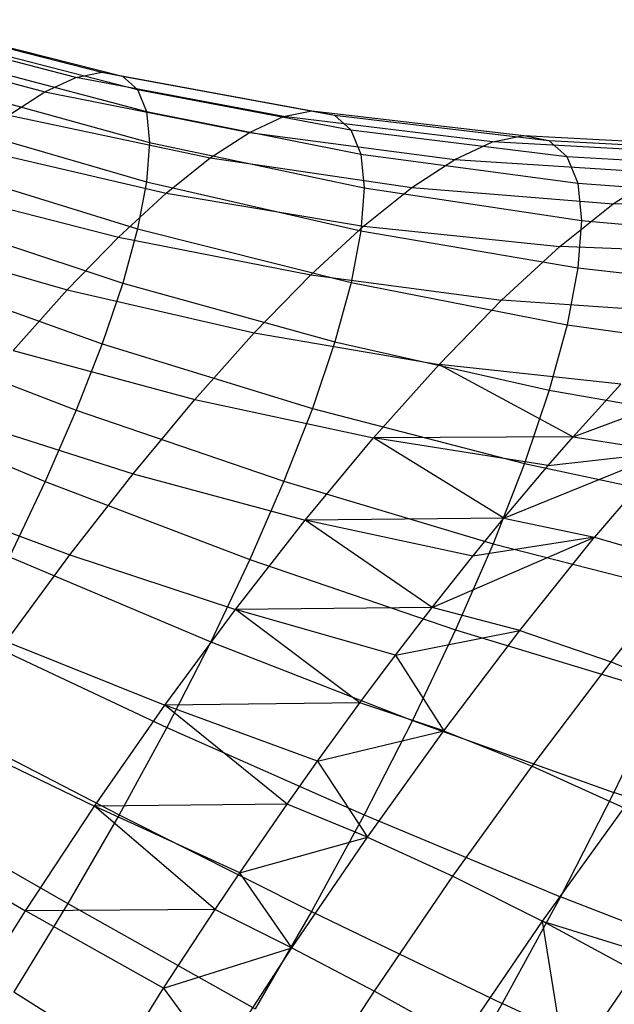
# Model space of a CAD drawing. Extents: x -11.4 to 11.4, y 1.8 to 24.6.
# Tile 33 of 199: x -1.6 to -1.2, y 6.8 to 7.5. Entities that reach past the tile are written whole.
import ezdxf

# ---------------------------------------------------------------- set-up
doc = ezdxf.new("R2010")
doc.units = 0
doc.header["$MEASUREMENT"] = 0
doc.layers.get('0').update_dxf_attribs({"color": 13, "linetype": 'CONTINUOUS'})

# ---------------------------------------------------------------- blocks, each defined once
blk = doc.blocks.new('GRUPUJ_4')
at = {"color": 0}
for p, q in [((9.71283, 5.64515, 4.38579), (9.85646, 5.6088, 4.34942)), ((9.71283, 5.64515, 4.38579), (9.85646, 5.6088, 4.34942)), ((9.72599, 5.64259, 4.44463), (9.87075, 5.60602, 4.41336)), ((9.72599, 5.64259, 4.44463), (9.87075, 5.60602, 4.41336)), ((9.83841, 5.60518, 4.28648), (9.69623, 5.64181, 4.32787)), ((9.83841, 5.60518, 4.28648), (9.69623, 5.64181, 4.32787)), ((9.67638, 5.63263, 4.27162), (9.81685, 5.5952, 4.22536)), ((9.67638, 5.63263, 4.27162), (9.81685, 5.5952, 4.22536)), ((9.73551, 5.63417, 4.50362), (9.8811, 5.59688, 4.47747)), ((9.73551, 5.63417, 4.50362), (9.8811, 5.59688, 4.47747)), ((9.74129, 5.62001, 4.562), (9.88738, 5.58149, 4.5409)), ((9.74129, 5.62001, 4.562), (9.88738, 5.58149, 4.5409)), ((9.83841, 5.60518, 4.28648), (9.85646, 5.6088, 4.34942)), ((9.83841, 5.60518, 4.28648), (9.85646, 5.6088, 4.34942)), ((9.85646, 5.6088, 4.34942), (10.00202, 5.58198, 4.3125)), ((9.85646, 5.6088, 4.34942), (9.87075, 5.60602, 4.41336)), ((9.85646, 5.6088, 4.34942), (10.00202, 5.58198, 4.3125)), ((9.85646, 5.6088, 4.34942), (9.87075, 5.60602, 4.41336)), ((9.81685, 5.5952, 4.22536), (9.83841, 5.60518, 4.28648)), ((9.81685, 5.5952, 4.22536), (9.83841, 5.60518, 4.28648)), ((9.98225, 5.57801, 4.24354), (9.83841, 5.60518, 4.28648)), ((9.98225, 5.57801, 4.24354), (9.83841, 5.60518, 4.28648)), ((9.87075, 5.60602, 4.41336), (10.01768, 5.57893, 4.38256)), ((9.87075, 5.60602, 4.41336), (10.01768, 5.57893, 4.38256)), ((9.87075, 5.60602, 4.41336), (9.8811, 5.59688, 4.47747)), ((9.87075, 5.60602, 4.41336), (9.8811, 5.59688, 4.47747)), ((9.74324, 5.60029, 4.619), (9.8895, 5.56005, 4.60284)), ((9.74324, 5.60029, 4.619), (9.8895, 5.56005, 4.60284)), ((9.79204, 5.579, 4.16686), (9.81685, 5.5952, 4.22536)), ((9.79204, 5.579, 4.16686), (9.81685, 5.5952, 4.22536)), ((9.81685, 5.5952, 4.22536), (9.95862, 5.56708, 4.17657)), ((9.81685, 5.5952, 4.22536), (9.95862, 5.56708, 4.17657)), ((9.8811, 5.59688, 4.47747), (10.02902, 5.56891, 4.4528)), ((9.8811, 5.59688, 4.47747), (10.02902, 5.56891, 4.4528)), ((9.8811, 5.59688, 4.47747), (9.88738, 5.58149, 4.5409)), ((9.8811, 5.59688, 4.47747), (9.88738, 5.58149, 4.5409)), ((9.88738, 5.58149, 4.5409), (10.0359, 5.55205, 4.52231)), ((9.88738, 5.58149, 4.5409), (9.8895, 5.56005, 4.60284)), ((9.88738, 5.58149, 4.5409), (10.0359, 5.55205, 4.52231)), ((9.88738, 5.58149, 4.5409), (9.8895, 5.56005, 4.60284)), ((9.98225, 5.57801, 4.24354), (10.00202, 5.58198, 4.3125)), ((9.98225, 5.57801, 4.24354), (10.00202, 5.58198, 4.3125)), ((10.00202, 5.58198, 4.3125), (10.14893, 5.56479, 4.27517)), ((10.00202, 5.58198, 4.3125), (10.14893, 5.56479, 4.27517)), ((10.00202, 5.58198, 4.3125), (10.01768, 5.57893, 4.38256)), ((10.00202, 5.58198, 4.3125), (10.01768, 5.57893, 4.38256)), ((9.74134, 5.57526, 4.67388), (9.88743, 5.53285, 4.66247)), ((9.74134, 5.57526, 4.67388), (9.88743, 5.53285, 4.66247)), ((9.79204, 5.579, 4.16686), (9.93144, 5.54933, 4.11246)), ((9.79204, 5.579, 4.16686), (9.93144, 5.54933, 4.11246)), ((9.95862, 5.56708, 4.17657), (9.98225, 5.57801, 4.24354)), ((9.95862, 5.56708, 4.17657), (9.98225, 5.57801, 4.24354)), ((10.12715, 5.56042, 4.1992), (9.98225, 5.57801, 4.24354)), ((10.12715, 5.56042, 4.1992), (9.98225, 5.57801, 4.24354)), ((10.01768, 5.57893, 4.38256), (10.16618, 5.56143, 4.35235)), ((10.01768, 5.57893, 4.38256), (10.16618, 5.56143, 4.35235)), ((10.01768, 5.57893, 4.38256), (10.02902, 5.56891, 4.4528)), ((10.01768, 5.57893, 4.38256), (10.02902, 5.56891, 4.4528)), ((10.02902, 5.56891, 4.4528), (10.17868, 5.5504, 4.42973)), ((10.02902, 5.56891, 4.4528), (10.0359, 5.55205, 4.52231)), ((10.02902, 5.56891, 4.4528), (10.17868, 5.5504, 4.42973)), ((10.02902, 5.56891, 4.4528), (10.0359, 5.55205, 4.52231)), ((9.93144, 5.54933, 4.11246), (9.95862, 5.56708, 4.17657)), ((9.93144, 5.54933, 4.11246), (9.95862, 5.56708, 4.17657)), ((9.95862, 5.56708, 4.17657), (10.10112, 5.54838, 4.12542)), ((9.95862, 5.56708, 4.17657), (10.10112, 5.54838, 4.12542)), ((10.10112, 5.54838, 4.12542), (10.12715, 5.56042, 4.1992)), ((10.10112, 5.54838, 4.12542), (10.12715, 5.56042, 4.1992)), ((10.12715, 5.56042, 4.1992), (10.14893, 5.56479, 4.27517)), ((10.12715, 5.56042, 4.1992), (10.14893, 5.56479, 4.27517)), ((10.27252, 5.55248, 4.15365), (10.12715, 5.56042, 4.1992)), ((10.27252, 5.55248, 4.15365), (10.12715, 5.56042, 4.1992)), ((10.14893, 5.56479, 4.27517), (10.29659, 5.5573, 4.23759)), ((10.14893, 5.56479, 4.27517), (10.29659, 5.5573, 4.23759)), ((10.14893, 5.56479, 4.27517), (10.16618, 5.56143, 4.35235)), ((10.14893, 5.56479, 4.27517), (10.16618, 5.56143, 4.35235)), ((10.16618, 5.56143, 4.35235), (10.31565, 5.5536, 4.32285)), ((10.16618, 5.56143, 4.35235), (10.17868, 5.5504, 4.42973)), ((10.16618, 5.56143, 4.35235), (10.31565, 5.5536, 4.32285)), ((10.16618, 5.56143, 4.35235), (10.17868, 5.5504, 4.42973)), ((9.76433, 5.55679, 4.11174), (9.90107, 5.52499, 4.05206)), ((9.76433, 5.55679, 4.11174), (9.90107, 5.52499, 4.05206)), ((9.8895, 5.56005, 4.60284), (9.88743, 5.53285, 4.66247)), ((9.8895, 5.56005, 4.60284), (9.88743, 5.53285, 4.66247)), ((9.8895, 5.56005, 4.60284), (10.03822, 5.52856, 4.59017)), ((9.8895, 5.56005, 4.60284), (10.03822, 5.52856, 4.59017)), ((9.90107, 5.52499, 4.05206), (9.93144, 5.54933, 4.11246)), ((9.90107, 5.52499, 4.05206), (9.93144, 5.54933, 4.11246)), ((9.93144, 5.54933, 4.11246), (10.07118, 5.52882, 4.05481)), ((9.93144, 5.54933, 4.11246), (10.07118, 5.52882, 4.05481)), ((10.0359, 5.55205, 4.52231), (10.18625, 5.53182, 4.5063)), ((10.0359, 5.55205, 4.52231), (10.03822, 5.52856, 4.59017)), ((10.0359, 5.55205, 4.52231), (10.18625, 5.53182, 4.5063)), ((10.0359, 5.55205, 4.52231), (10.03822, 5.52856, 4.59017)), ((10.07118, 5.52882, 4.05481), (10.10112, 5.54838, 4.12542)), ((10.07118, 5.52882, 4.05481), (10.10112, 5.54838, 4.12542)), ((10.10112, 5.54838, 4.12542), (10.24376, 5.53917, 4.07215)), ((10.10112, 5.54838, 4.12542), (10.24376, 5.53917, 4.07215)), ((10.17868, 5.5504, 4.42973), (10.32945, 5.54141, 4.40834)), ((10.17868, 5.5504, 4.42973), (10.18625, 5.53182, 4.5063)), ((10.17868, 5.5504, 4.42973), (10.32945, 5.54141, 4.40834)), ((10.17868, 5.5504, 4.42973), (10.18625, 5.53182, 4.5063)), ((9.73562, 5.54525, 4.72592), (9.88121, 5.50024, 4.71902)), ((9.73562, 5.54525, 4.72592), (9.88121, 5.50024, 4.71902)), ((10.21069, 5.51757, 3.99413), (10.24376, 5.53917, 4.07215)), ((10.21069, 5.51757, 3.99413), (10.24376, 5.53917, 4.07215)), ((9.73406, 5.52886, 4.06071), (9.86791, 5.49438, 3.99615)), ((9.73406, 5.52886, 4.06071), (9.86791, 5.49438, 3.99615)), ((9.88743, 5.53285, 4.66247), (9.88121, 5.50024, 4.71902)), ((9.88743, 5.53285, 4.66247), (9.88121, 5.50024, 4.71902)), ((9.88743, 5.53285, 4.66247), (10.03596, 5.49876, 4.65551)), ((9.88743, 5.53285, 4.66247), (10.03596, 5.49876, 4.65551)), ((10.03822, 5.52856, 4.59017), (10.03596, 5.49876, 4.65551)), ((10.03822, 5.52856, 4.59017), (10.03596, 5.49876, 4.65551)), ((10.03772, 5.50201, 3.98827), (10.07118, 5.52882, 4.05481)), ((10.03772, 5.50201, 3.98827), (10.07118, 5.52882, 4.05481)), ((10.03822, 5.52856, 4.59017), (10.18881, 5.50595, 4.58106)), ((10.03822, 5.52856, 4.59017), (10.18881, 5.50595, 4.58106)), ((10.07118, 5.52882, 4.05481), (10.21069, 5.51757, 3.99413)), ((10.07118, 5.52882, 4.05481), (10.21069, 5.51757, 3.99413)), ((10.18625, 5.53182, 4.5063), (10.33782, 5.52088, 4.49293)), ((10.18625, 5.53182, 4.5063), (10.33782, 5.52088, 4.49293)), ((10.18625, 5.53182, 4.5063), (10.18881, 5.50595, 4.58106)), ((10.18625, 5.53182, 4.5063), (10.18881, 5.50595, 4.58106)), ((9.86791, 5.49438, 3.99615), (9.90107, 5.52499, 4.05206)), ((9.86791, 5.49438, 3.99615), (9.90107, 5.52499, 4.05206)), ((9.90107, 5.52499, 4.05206), (10.03772, 5.50201, 3.98827)), ((9.90107, 5.52499, 4.05206), (10.03772, 5.50201, 3.98827)), ((10.17373, 5.48795, 3.92062), (10.21069, 5.51757, 3.99413)), ((10.17373, 5.48795, 3.92062), (10.21069, 5.51757, 3.99413)), ((10.3494, 5.51562, 3.93068), (10.21069, 5.51757, 3.99413)), ((10.3494, 5.51562, 3.93068), (10.21069, 5.51757, 3.99413)), ((9.72614, 5.51065, 4.77445), (9.87091, 5.46265, 4.77175)), ((9.72614, 5.51065, 4.77445), (9.87091, 5.46265, 4.77175)), ((10.18881, 5.50595, 4.58106), (10.18632, 5.47312, 4.65304)), ((10.18881, 5.50595, 4.58106), (10.18632, 5.47312, 4.65304)), ((10.18881, 5.50595, 4.58106), (10.34065, 5.4923, 4.57553)), ((10.18881, 5.50595, 4.58106), (10.34065, 5.4923, 4.57553)), ((9.88121, 5.50024, 4.71902), (9.87091, 5.46265, 4.77175)), ((9.88121, 5.50024, 4.71902), (9.87091, 5.46265, 4.77175)), ((9.88121, 5.50024, 4.71902), (10.02915, 5.46303, 4.71748)), ((9.88121, 5.50024, 4.71902), (10.02915, 5.46303, 4.71748)), ((10.00119, 5.4683, 3.92668), (10.03772, 5.50201, 3.98827)), ((10.00119, 5.4683, 3.92668), (10.03772, 5.50201, 3.98827)), ((10.03772, 5.50201, 3.98827), (10.17373, 5.48795, 3.92062)), ((10.03772, 5.50201, 3.98827), (10.17373, 5.48795, 3.92062)), ((9.70163, 5.49557, 4.01445), (9.83237, 5.4579, 3.94546)), ((9.70163, 5.49557, 4.01445), (9.83237, 5.4579, 3.94546)), ((9.83237, 5.4579, 3.94546), (9.86791, 5.49438, 3.99615)), ((9.83237, 5.4579, 3.94546), (9.86791, 5.49438, 3.99615)), ((9.86791, 5.49438, 3.99615), (10.00119, 5.4683, 3.92668)), ((9.86791, 5.49438, 3.99615), (10.00119, 5.4683, 3.92668)), ((10.03596, 5.49876, 4.65551), (10.02915, 5.46303, 4.71748)), ((10.03596, 5.49876, 4.65551), (10.02915, 5.46303, 4.71748)), ((10.03596, 5.49876, 4.65551), (10.18632, 5.47312, 4.65304)), ((10.03596, 5.49876, 4.65551), (10.18632, 5.47312, 4.65304)), ((10.13336, 5.4507, 3.85257), (10.17373, 5.48795, 3.92062)), ((10.13336, 5.4507, 3.85257), (10.17373, 5.48795, 3.92062)), ((10.30853, 5.48286, 3.84939), (10.17373, 5.48795, 3.92062)), ((10.30853, 5.48286, 3.84939), (10.17373, 5.48795, 3.92062)), ((9.71303, 5.47191, 4.81883), (9.85667, 5.42056, 4.81998)), ((9.71303, 5.47191, 4.81883), (9.85667, 5.42056, 4.81998)), ((10.18632, 5.47312, 4.65304), (10.17881, 5.43376, 4.7213)), ((10.18632, 5.47312, 4.65304), (10.17881, 5.43376, 4.7213)), ((10.18632, 5.47312, 4.65304), (10.3379, 5.45603, 4.65505)), ((10.18632, 5.47312, 4.65304), (10.3379, 5.45603, 4.65505)), ((9.96205, 5.42811, 3.87084), (10.00119, 5.4683, 3.92668)), ((9.96205, 5.42811, 3.87084), (10.00119, 5.4683, 3.92668)), ((10.00119, 5.4683, 3.92668), (10.13336, 5.4507, 3.85257)), ((10.00119, 5.4683, 3.92668), (10.13336, 5.4507, 3.85257)), ((9.87091, 5.46265, 4.77175), (9.85667, 5.42056, 4.81998)), ((9.87091, 5.46265, 4.77175), (9.85667, 5.42056, 4.81998)), ((9.87091, 5.46265, 4.77175), (10.01786, 5.42184, 4.77526)), ((9.87091, 5.46265, 4.77175), (10.01786, 5.42184, 4.77526)), ((10.02915, 5.46303, 4.71748), (10.01786, 5.42184, 4.77526)), ((10.02915, 5.46303, 4.71748), (10.01786, 5.42184, 4.77526)), ((10.02915, 5.46303, 4.71748), (10.17881, 5.43376, 4.7213)), ((10.02915, 5.46303, 4.71748), (10.17881, 5.43376, 4.7213)), ((9.79494, 5.41603, 3.90065), (9.83237, 5.4579, 3.94546)), ((9.79494, 5.41603, 3.90065), (9.83237, 5.4579, 3.94546)), ((9.83237, 5.4579, 3.94546), (9.96205, 5.42811, 3.87084)), ((9.83237, 5.4579, 3.94546), (9.96205, 5.42811, 3.87084)), ((10.09012, 5.4063, 3.79088), (10.13336, 5.4507, 3.85257)), ((10.09012, 5.4063, 3.79088), (10.13336, 5.4507, 3.85257)), ((10.26389, 5.44167, 3.77414), (10.13336, 5.4507, 3.85257)), ((10.26389, 5.44167, 3.77414), (10.13336, 5.4507, 3.85257)), ((10.17881, 5.43376, 4.7213), (10.16638, 5.38838, 4.78495)), ((10.17881, 5.43376, 4.7213), (10.16638, 5.38838, 4.78495)), ((10.17881, 5.43376, 4.7213), (10.3296, 5.41254, 4.73047)), ((10.17881, 5.43376, 4.7213), (10.3296, 5.41254, 4.73047)), ((9.69647, 5.42955, 4.85848), (9.83868, 5.37452, 4.86307)), ((9.69647, 5.42955, 4.85848), (9.83868, 5.37452, 4.86307)), ((9.92081, 5.38198, 3.82147), (9.96205, 5.42811, 3.87084)), ((9.92081, 5.38198, 3.82147), (9.96205, 5.42811, 3.87084)), ((9.96205, 5.42811, 3.87084), (10.09012, 5.4063, 3.79088)), ((9.96205, 5.42811, 3.87084), (10.09012, 5.4063, 3.79088)), ((9.85667, 5.42056, 4.81998), (9.83868, 5.37452, 4.86307)), ((9.85667, 5.42056, 4.81998), (9.83868, 5.37452, 4.86307)), ((9.85667, 5.42056, 4.81998), (10.00226, 5.37572, 4.8281)), ((9.85667, 5.42056, 4.81998), (10.00226, 5.37572, 4.8281)), ((10.01786, 5.42184, 4.77526), (10.00226, 5.37572, 4.8281)), ((10.01786, 5.42184, 4.77526), (10.00226, 5.37572, 4.8281)), ((10.01786, 5.42184, 4.77526), (10.16638, 5.38838, 4.78495)), ((10.01786, 5.42184, 4.77526), (10.16638, 5.38838, 4.78495)), ((9.79494, 5.41603, 3.90065), (9.92081, 5.38198, 3.82147)), ((9.79494, 5.41603, 3.90065), (9.92081, 5.38198, 3.82147)), ((10.04456, 5.35534, 3.73634), (10.09012, 5.4063, 3.79088)), ((10.04456, 5.35534, 3.73634), (10.09012, 5.4063, 3.79088)), ((10.09012, 5.4063, 3.79088), (10.18301, 5.35609, 3.66511)), ((10.21607, 5.39258, 3.70592), (10.09012, 5.4063, 3.79088)), ((10.09012, 5.4063, 3.79088), (10.18301, 5.35609, 3.66511)), ((10.21607, 5.39258, 3.70592), (10.09012, 5.4063, 3.79088)), ((10.18301, 5.35609, 3.66511), (10.29699, 5.39876, 3.68037)), ((10.18301, 5.35609, 3.66511), (10.29699, 5.39876, 3.68037)), ((10.18301, 5.35609, 3.66511), (10.21607, 5.39258, 3.70592)), ((10.18301, 5.35609, 3.66511), (10.21607, 5.39258, 3.70592)), ((9.67667, 5.3841, 4.8929), (9.81716, 5.32514, 4.90046)), ((9.67667, 5.3841, 4.8929), (9.81716, 5.32514, 4.90046)), ((10.16638, 5.38838, 4.78495), (10.14919, 5.33757, 4.84316)), ((10.16638, 5.38838, 4.78495), (10.14919, 5.33757, 4.84316)), ((10.16638, 5.38838, 4.78495), (10.31586, 5.36241, 4.80079)), ((10.16638, 5.38838, 4.78495), (10.31586, 5.36241, 4.80079)), ((9.87801, 5.33051, 3.77923), (9.92081, 5.38198, 3.82147)), ((9.87801, 5.33051, 3.77923), (9.92081, 5.38198, 3.82147)), ((9.92081, 5.38198, 3.82147), (10.04456, 5.35534, 3.73634)), ((9.92081, 5.38198, 3.82147), (10.04456, 5.35534, 3.73634)), ((9.83868, 5.37452, 4.86307), (9.81716, 5.32514, 4.90046)), ((9.83868, 5.37452, 4.86307), (9.81716, 5.32514, 4.90046)), ((9.83868, 5.37452, 4.86307), (9.98254, 5.32527, 4.87532)), ((9.83868, 5.37452, 4.86307), (9.98254, 5.32527, 4.87532)), ((10.00226, 5.37572, 4.8281), (9.98254, 5.32527, 4.87532)), ((10.00226, 5.37572, 4.8281), (9.98254, 5.32527, 4.87532)), ((10.00226, 5.37572, 4.8281), (10.14919, 5.33757, 4.84316)), ((10.00226, 5.37572, 4.8281), (10.14919, 5.33757, 4.84316)), ((9.75609, 5.36931, 3.8623), (9.87801, 5.33051, 3.77923)), ((9.75609, 5.36931, 3.8623), (9.87801, 5.33051, 3.77923)), ((10.18301, 5.35609, 3.66511), (10.04456, 5.35534, 3.73634)), ((10.18301, 5.35609, 3.66511), (10.04456, 5.35534, 3.73634)), ((10.16569, 5.33622, 3.64561), (10.18301, 5.35609, 3.66511)), ((10.16569, 5.33622, 3.64561), (10.18301, 5.35609, 3.66511)), ((10.18301, 5.35609, 3.66511), (10.24841, 5.34574, 3.61894)), ((10.18301, 5.35609, 3.66511), (10.24841, 5.34574, 3.61894)), ((9.99728, 5.29847, 3.68967), (10.04456, 5.35534, 3.73634)), ((9.99728, 5.29847, 3.68967), (10.04456, 5.35534, 3.73634)), ((10.16569, 5.33622, 3.64561), (10.04456, 5.35534, 3.73634)), ((10.13486, 5.29965, 3.61389), (10.04456, 5.35534, 3.73634)), ((10.13486, 5.29965, 3.61389), (10.04456, 5.35534, 3.73634)), ((10.16569, 5.33622, 3.64561), (10.04456, 5.35534, 3.73634)), ((10.13486, 5.29965, 3.61389), (10.24841, 5.34574, 3.61894)), ((10.13486, 5.29965, 3.61389), (10.24841, 5.34574, 3.61894)), ((10.16569, 5.33622, 3.64561), (10.24841, 5.34574, 3.61894)), ((10.16569, 5.33622, 3.64561), (10.24841, 5.34574, 3.61894)), ((10.24841, 5.34574, 3.61894), (10.19789, 5.28652, 3.5652)), ((10.24841, 5.34574, 3.61894), (10.19789, 5.28652, 3.5652)), ((10.14919, 5.33757, 4.84316), (10.12747, 5.282, 4.89517)), ((10.14919, 5.33757, 4.84316), (10.12747, 5.282, 4.89517)), ((10.13486, 5.29965, 3.61389), (10.16569, 5.33622, 3.64561)), ((10.13486, 5.29965, 3.61389), (10.16569, 5.33622, 3.64561)), ((10.14919, 5.33757, 4.84316), (10.29687, 5.30628, 4.8651)), ((10.14919, 5.33757, 4.84316), (10.29687, 5.30628, 4.8651)), ((9.83422, 5.27436, 3.74466), (9.87801, 5.33051, 3.77923)), ((9.83422, 5.27436, 3.74466), (9.87801, 5.33051, 3.77923)), ((9.87801, 5.33051, 3.77923), (9.99728, 5.29847, 3.68967)), ((9.87801, 5.33051, 3.77923), (9.99728, 5.29847, 3.68967)), ((9.81716, 5.32514, 4.90046), (9.79239, 5.27305, 4.93167)), ((9.81716, 5.32514, 4.90046), (9.79239, 5.27305, 4.93167)), ((9.81716, 5.32514, 4.90046), (9.95896, 5.27116, 4.91629)), ((9.81716, 5.32514, 4.90046), (9.95896, 5.27116, 4.91629)), ((9.98254, 5.32527, 4.87532), (9.95896, 5.27116, 4.91629)), ((9.98254, 5.32527, 4.87532), (9.95896, 5.27116, 4.91629)), ((9.98254, 5.32527, 4.87532), (10.12747, 5.282, 4.89517)), ((9.98254, 5.32527, 4.87532), (10.12747, 5.282, 4.89517)), ((9.71634, 5.31834, 3.83092), (9.83422, 5.27436, 3.74466)), ((9.71634, 5.31834, 3.83092), (9.83422, 5.27436, 3.74466)), ((9.9489, 5.23645, 3.65148), (9.99728, 5.29847, 3.68967)), ((9.9489, 5.23645, 3.65148), (9.99728, 5.29847, 3.68967)), ((10.13486, 5.29965, 3.61389), (9.99728, 5.29847, 3.68967)), ((10.13486, 5.29965, 3.61389), (9.99728, 5.29847, 3.68967)), ((10.11341, 5.27333, 3.594), (9.99728, 5.29847, 3.68967)), ((10.0854, 5.23795, 3.5706), (9.99728, 5.29847, 3.68967)), ((10.11341, 5.27333, 3.594), (9.99728, 5.29847, 3.68967)), ((10.0854, 5.23795, 3.5706), (9.99728, 5.29847, 3.68967)), ((10.11341, 5.27333, 3.594), (10.13486, 5.29965, 3.61389)), ((10.11341, 5.27333, 3.594), (10.13486, 5.29965, 3.61389)), ((10.13486, 5.29965, 3.61389), (10.19789, 5.28652, 3.5652)), ((10.13486, 5.29965, 3.61389), (10.19789, 5.28652, 3.5652)), ((10.0854, 5.23795, 3.5706), (10.19789, 5.28652, 3.5652)), ((10.0854, 5.23795, 3.5706), (10.19789, 5.28652, 3.5652)), ((10.12747, 5.282, 4.89517), (10.10149, 5.22239, 4.94031)), ((10.12747, 5.282, 4.89517), (10.10149, 5.22239, 4.94031)), ((10.19789, 5.28652, 3.5652), (10.11341, 5.27333, 3.594)), ((10.19789, 5.28652, 3.5652), (10.11341, 5.27333, 3.594)), ((10.12747, 5.282, 4.89517), (10.27287, 5.24489, 4.92256)), ((10.12747, 5.282, 4.89517), (10.27287, 5.24489, 4.92256)), ((10.14601, 5.2218, 3.51978), (10.19789, 5.28652, 3.5652)), ((10.14601, 5.2218, 3.51978), (10.19789, 5.28652, 3.5652)), ((10.19789, 5.28652, 3.5652), (10.26316, 5.26738, 3.52173)), ((10.19789, 5.28652, 3.5652), (10.26316, 5.26738, 3.52173)), ((9.79, 5.21428, 3.71821), (9.83422, 5.27436, 3.74466)), ((9.79, 5.21428, 3.71821), (9.83422, 5.27436, 3.74466)), ((9.83422, 5.27436, 3.74466), (9.9489, 5.23645, 3.65148)), ((9.83422, 5.27436, 3.74466), (9.9489, 5.23645, 3.65148)), ((9.79239, 5.27305, 4.93167), (9.93182, 5.21409, 4.95049)), ((9.79239, 5.27305, 4.93167), (9.93182, 5.21409, 4.95049)), ((9.95896, 5.27116, 4.91629), (9.93182, 5.21409, 4.95049)), ((9.95896, 5.27116, 4.91629), (9.93182, 5.21409, 4.95049)), ((9.95896, 5.27116, 4.91629), (10.10149, 5.22239, 4.94031)), ((9.95896, 5.27116, 4.91629), (10.10149, 5.22239, 4.94031)), ((10.0854, 5.23795, 3.5706), (10.11341, 5.27333, 3.594)), ((10.0854, 5.23795, 3.5706), (10.11341, 5.27333, 3.594)), ((10.20928, 5.20015, 3.47456), (10.26316, 5.26738, 3.52173)), ((10.20928, 5.20015, 3.47456), (10.26316, 5.26738, 3.52173)), ((9.90004, 5.17006, 3.62225), (9.9489, 5.23645, 3.65148)), ((9.90004, 5.17006, 3.62225), (9.9489, 5.23645, 3.65148)), ((10.0854, 5.23795, 3.5706), (9.9489, 5.23645, 3.65148)), ((10.0854, 5.23795, 3.5706), (9.9489, 5.23645, 3.65148)), ((10.0352, 5.17169, 3.53571), (9.9489, 5.23645, 3.65148)), ((10.05991, 5.20474, 3.55176), (9.9489, 5.23645, 3.65148)), ((10.0352, 5.17169, 3.53571), (9.9489, 5.23645, 3.65148)), ((10.05991, 5.20474, 3.55176), (9.9489, 5.23645, 3.65148)), ((10.05991, 5.20474, 3.55176), (10.0854, 5.23795, 3.5706)), ((10.05991, 5.20474, 3.55176), (10.0854, 5.23795, 3.5706)), ((10.14601, 5.2218, 3.51978), (10.0854, 5.23795, 3.5706)), ((10.14601, 5.2218, 3.51978), (10.0854, 5.23795, 3.5706)), ((10.05991, 5.20474, 3.55176), (10.14601, 5.2218, 3.51978)), ((10.05991, 5.20474, 3.55176), (10.14601, 5.2218, 3.51978)), ((10.10149, 5.22239, 4.94031), (10.0716, 5.15952, 4.97798)), ((10.10149, 5.22239, 4.94031), (10.0716, 5.15952, 4.97798)), ((10.09335, 5.15228, 3.48318), (10.14601, 5.2218, 3.51978)), ((10.09335, 5.15228, 3.48318), (10.14601, 5.2218, 3.51978)), ((10.10149, 5.22239, 4.94031), (10.24418, 5.17903, 4.97243)), ((10.10149, 5.22239, 4.94031), (10.24418, 5.17903, 4.97243)), ((10.14601, 5.2218, 3.51978), (10.20928, 5.20015, 3.47456)), ((10.14601, 5.2218, 3.51978), (10.20928, 5.20015, 3.47456)), ((9.76471, 5.21894, 4.95629), (9.9015, 5.1548, 4.97746)), ((9.76471, 5.21894, 4.95629), (9.9015, 5.1548, 4.97746)), ((9.79, 5.21428, 3.71821), (9.90004, 5.17006, 3.62225)), ((9.79, 5.21428, 3.71821), (9.90004, 5.17006, 3.62225)), ((9.93182, 5.21409, 4.95049), (9.9015, 5.1548, 4.97746)), ((9.93182, 5.21409, 4.95049), (9.9015, 5.1548, 4.97746)), ((9.93182, 5.21409, 4.95049), (10.0716, 5.15952, 4.97798)), ((9.93182, 5.21409, 4.95049), (10.0716, 5.15952, 4.97798)), ((10.0352, 5.17169, 3.53571), (10.05991, 5.20474, 3.55176)), ((10.0352, 5.17169, 3.53571), (10.05991, 5.20474, 3.55176)), ((10.05991, 5.20474, 3.55176), (10.09335, 5.15228, 3.48318)), ((10.05991, 5.20474, 3.55176), (10.09335, 5.15228, 3.48318)), ((10.15458, 5.12796, 3.43655), (10.20928, 5.20015, 3.47456)), ((10.15458, 5.12796, 3.43655), (10.20928, 5.20015, 3.47456)), ((10.20928, 5.20015, 3.47456), (10.27454, 5.17325, 3.4354)), ((10.20928, 5.20015, 3.47456), (10.27454, 5.17325, 3.4354)), ((10.24418, 5.17903, 4.97243), (10.21115, 5.10957, 5.01405)), ((10.24418, 5.17903, 4.97243), (10.21115, 5.10957, 5.01405)), ((10.0352, 5.17169, 3.53571), (9.90004, 5.17006, 3.62225)), ((10.0352, 5.17169, 3.53571), (9.90004, 5.17006, 3.62225)), ((10.00588, 5.13133, 3.51944), (10.0352, 5.17169, 3.53571)), ((10.00588, 5.13133, 3.51944), (10.0352, 5.17169, 3.53571)), ((10.09335, 5.15228, 3.48318), (10.0352, 5.17169, 3.53571)), ((10.09335, 5.15228, 3.48318), (10.0352, 5.17169, 3.53571)), ((9.85135, 5.1002, 3.60239), (9.90004, 5.17006, 3.62225)), ((9.85135, 5.1002, 3.60239), (9.90004, 5.17006, 3.62225)), ((9.98483, 5.10162, 3.50963), (9.90004, 5.17006, 3.62225)), ((10.00588, 5.13133, 3.51944), (9.90004, 5.17006, 3.62225)), ((9.98483, 5.10162, 3.50963), (9.90004, 5.17006, 3.62225)), ((10.00588, 5.13133, 3.51944), (9.90004, 5.17006, 3.62225)), ((9.73448, 5.16351, 4.974), (9.86836, 5.09407, 4.99686)), ((9.73448, 5.16351, 4.974), (9.86836, 5.09407, 4.99686)), ((10.0716, 5.15952, 4.97798), (10.03819, 5.09421, 5.0077)), ((10.0716, 5.15952, 4.97798), (10.03819, 5.09421, 5.0077)), ((10.0716, 5.15952, 4.97798), (10.21115, 5.10957, 5.01405)), ((10.0716, 5.15952, 4.97798), (10.21115, 5.10957, 5.01405)), ((9.9015, 5.1548, 4.97746), (9.86836, 5.09407, 4.99686)), ((9.9015, 5.1548, 4.97746), (9.86836, 5.09407, 4.99686)), ((9.9015, 5.1548, 4.97746), (10.03819, 5.09421, 5.0077)), ((9.9015, 5.1548, 4.97746), (10.03819, 5.09421, 5.0077)), ((10.00588, 5.13133, 3.51944), (10.09335, 5.15228, 3.48318)), ((10.00588, 5.13133, 3.51944), (10.09335, 5.15228, 3.48318)), ((10.0405, 5.07878, 3.45582), (10.09335, 5.15228, 3.48318)), ((10.0405, 5.07878, 3.45582), (10.09335, 5.15228, 3.48318)), ((10.09335, 5.15228, 3.48318), (10.15458, 5.12796, 3.43655)), ((10.09335, 5.15228, 3.48318), (10.15458, 5.12796, 3.43655)), ((9.74593, 5.15104, 3.70022), (9.85135, 5.1002, 3.60239)), ((9.74593, 5.15104, 3.70022), (9.85135, 5.1002, 3.60239)), ((9.98483, 5.10162, 3.50963), (10.00588, 5.13133, 3.51944)), ((9.98483, 5.10162, 3.50963), (10.00588, 5.13133, 3.51944)), ((10.00588, 5.13133, 3.51944), (10.0405, 5.07878, 3.45582)), ((10.00588, 5.13133, 3.51944), (10.0405, 5.07878, 3.45582)), ((10.0997, 5.05162, 3.40814), (10.15458, 5.12796, 3.43655)), ((10.0997, 5.05162, 3.40814), (10.15458, 5.12796, 3.43655)), ((10.15458, 5.12796, 3.43655), (10.21827, 5.09898, 3.3963)), ((10.15458, 5.12796, 3.43655), (10.21827, 5.09898, 3.3963)), ((9.70208, 5.10749, 4.98456), (9.83286, 5.03268, 5.00844)), ((9.70208, 5.10749, 4.98456), (9.83286, 5.03268, 5.00844)), ((10.21115, 5.10957, 5.01405), (10.17424, 5.03741, 5.04688)), ((10.21115, 5.10957, 5.01405), (10.17424, 5.03741, 5.04688)), ((10.34992, 5.06444, 5.05854), (10.21115, 5.10957, 5.01405)), ((10.34992, 5.06444, 5.05854), (10.21115, 5.10957, 5.01405)), ((9.80346, 5.02775, 3.59213), (9.85135, 5.1002, 3.60239)), ((9.80346, 5.02775, 3.59213), (9.85135, 5.1002, 3.60239)), ((9.98483, 5.10162, 3.50963), (9.85135, 5.1002, 3.60239)), ((9.98483, 5.10162, 3.50963), (9.85135, 5.1002, 3.60239)), ((9.93485, 5.02853, 3.49265), (9.85135, 5.1002, 3.60239)), ((9.95203, 5.05407, 3.49747), (9.85135, 5.1002, 3.60239)), ((9.93485, 5.02853, 3.49265), (9.85135, 5.1002, 3.60239)), ((9.95203, 5.05407, 3.49747), (9.85135, 5.1002, 3.60239)), ((9.95203, 5.05407, 3.49747), (9.98483, 5.10162, 3.50963)), ((9.95203, 5.05407, 3.49747), (9.98483, 5.10162, 3.50963)), ((10.0405, 5.07878, 3.45582), (9.98483, 5.10162, 3.50963)), ((10.0405, 5.07878, 3.45582), (9.98483, 5.10162, 3.50963)), ((10.1618, 5.02043, 3.36707), (10.21827, 5.09898, 3.3963)), ((10.1618, 5.02043, 3.36707), (10.21827, 5.09898, 3.3963)), ((9.86836, 5.09407, 4.99686), (9.83286, 5.03268, 5.00844)), ((9.86836, 5.09407, 4.99686), (9.83286, 5.03268, 5.00844)), ((9.86836, 5.09407, 4.99686), (10.00169, 5.0273, 5.02907)), ((9.86836, 5.09407, 4.99686), (10.00169, 5.0273, 5.02907)), ((10.03819, 5.09421, 5.0077), (10.00169, 5.0273, 5.02907)), ((10.03819, 5.09421, 5.0077), (10.00169, 5.0273, 5.02907)), ((10.03819, 5.09421, 5.0077), (10.17424, 5.03741, 5.04688)), ((10.03819, 5.09421, 5.0077), (10.17424, 5.03741, 5.04688)), ((9.70258, 5.08546, 3.69094), (9.80346, 5.02775, 3.59213)), ((9.70258, 5.08546, 3.69094), (9.80346, 5.02775, 3.59213)), ((9.95203, 5.05407, 3.49747), (10.0405, 5.07878, 3.45582)), ((9.95203, 5.05407, 3.49747), (10.0405, 5.07878, 3.45582)), ((9.98807, 5.0021, 3.43801), (10.0405, 5.07878, 3.45582)), ((9.98807, 5.0021, 3.43801), (10.0405, 5.07878, 3.45582)), ((10.0405, 5.07878, 3.45582), (10.0997, 5.05162, 3.40814)), ((10.0405, 5.07878, 3.45582), (10.0997, 5.05162, 3.40814)), ((9.93485, 5.02853, 3.49265), (9.95203, 5.05407, 3.49747)), ((9.93485, 5.02853, 3.49265), (9.95203, 5.05407, 3.49747)), ((9.98807, 5.0021, 3.43801), (9.95203, 5.05407, 3.49747)), ((9.98807, 5.0021, 3.43801), (9.95203, 5.05407, 3.49747)), ((10.04524, 4.97199, 3.38964), (10.0997, 5.05162, 3.40814)), ((10.04524, 4.97199, 3.38964), (10.0997, 5.05162, 3.40814)), ((10.0997, 5.05162, 3.40814), (10.1618, 5.02043, 3.36707)), ((10.0997, 5.05162, 3.40814), (10.1618, 5.02043, 3.36707)), ((10.17424, 5.03741, 5.04688), (10.13392, 4.96349, 5.07049)), ((10.17424, 5.03741, 5.04688), (10.13392, 4.96349, 5.07049)), ((10.3091, 4.98464, 5.09484), (10.17424, 5.03741, 5.04688)), ((10.3091, 4.98464, 5.09484), (10.17424, 5.03741, 5.04688)), ((9.83286, 5.03268, 5.00844), (9.79545, 4.97144, 5.01203)), ((9.83286, 5.03268, 5.00844), (9.79545, 4.97144, 5.01203)), ((9.93485, 5.02853, 3.49265), (9.80346, 5.02775, 3.59213)), ((9.93485, 5.02853, 3.49265), (9.80346, 5.02775, 3.59213)), ((9.83286, 5.03268, 5.00844), (9.96258, 4.95968, 5.04182)), ((9.83286, 5.03268, 5.00844), (9.96258, 4.95968, 5.04182)), ((9.89907, 4.97396, 3.48613), (9.93485, 5.02853, 3.49265)), ((9.89907, 4.97396, 3.48613), (9.93485, 5.02853, 3.49265)), ((9.93485, 5.02853, 3.49265), (9.98807, 5.0021, 3.43801)), ((9.93485, 5.02853, 3.49265), (9.98807, 5.0021, 3.43801)), ((9.75699, 4.95367, 3.59163), (9.80346, 5.02775, 3.59213)), ((9.75699, 4.95367, 3.59163), (9.80346, 5.02775, 3.59213)), ((9.89907, 4.97396, 3.48613), (9.80346, 5.02775, 3.59213)), ((9.89907, 4.97396, 3.48613), (9.80346, 5.02775, 3.59213)), ((10.00169, 5.0273, 5.02907), (9.96258, 4.95968, 5.04182)), ((10.00169, 5.0273, 5.02907), (9.96258, 4.95968, 5.04182)), ((10.00169, 5.0273, 5.02907), (10.13392, 4.96349, 5.07049)), ((10.00169, 5.0273, 5.02907), (10.13392, 4.96349, 5.07049)), ((10.10578, 4.93851, 3.34803), (10.1618, 5.02043, 3.36707)), ((10.10578, 4.93851, 3.34803), (10.1618, 5.02043, 3.36707)), ((10.22616, 4.98555, 3.33305), (10.1618, 5.02043, 3.36707)), ((10.1785, 4.91614, 3.31614), (10.1618, 5.02043, 3.36707)), ((10.22616, 4.98555, 3.33305), (10.1618, 5.02043, 3.36707)), ((10.1618, 5.02043, 3.36707), (10.23478, 4.99781, 3.33686)), ((10.1785, 4.91614, 3.31614), (10.1618, 5.02043, 3.36707)), ((10.1618, 5.02043, 3.36707), (10.23478, 4.99781, 3.33686)), ((9.89907, 4.97396, 3.48613), (9.98807, 5.0021, 3.43801)), ((9.89907, 4.97396, 3.48613), (9.98807, 5.0021, 3.43801)), ((9.93664, 4.92314, 3.42995), (9.98807, 5.0021, 3.43801)), ((9.93664, 4.92314, 3.42995), (9.98807, 5.0021, 3.43801)), ((9.98807, 5.0021, 3.43801), (10.04524, 4.97199, 3.38964)), ((9.98807, 5.0021, 3.43801), (10.04524, 4.97199, 3.38964)), ((10.1785, 4.91614, 3.31614), (10.22616, 4.98555, 3.33305)), ((10.1785, 4.91614, 3.31614), (10.22616, 4.98555, 3.33305)), ((9.84768, 4.89204, 3.48557), (9.89907, 4.97396, 3.48613)), ((9.84768, 4.89204, 3.48557), (9.89907, 4.97396, 3.48613)), ((9.89907, 4.97396, 3.48613), (9.93664, 4.92314, 3.42995)), ((9.89907, 4.97396, 3.48613), (9.93664, 4.92314, 3.42995)), ((9.79545, 4.97144, 5.01203), (9.92137, 4.89222, 5.04578)), ((9.79545, 4.97144, 5.01203), (9.92137, 4.89222, 5.04578)), ((9.99184, 4.88998, 3.38126), (10.04524, 4.97199, 3.38964)), ((9.99184, 4.88998, 3.38126), (10.04524, 4.97199, 3.38964)), ((10.04524, 4.97199, 3.38964), (10.10578, 4.93851, 3.34803)), ((10.04524, 4.97199, 3.38964), (10.10578, 4.93851, 3.34803)), ((10.13392, 4.96349, 5.07049), (10.09071, 4.88878, 5.08458)), ((10.13392, 4.96349, 5.07049), (10.09071, 4.88878, 5.08458)), ((10.26451, 4.9029, 5.12095), (10.13392, 4.96349, 5.07049)), ((10.26451, 4.9029, 5.12095), (10.13392, 4.96349, 5.07049))]:
    blk.add_line(p, q, dxfattribs=at)
blk = doc.blocks.new('SATELLITE_M_ZWIS-11230-112')
at = {"color": 0}
blk.add_blockref('GRUPUJ_4', (-11.40464, 1.84184, 0.62927), dxfattribs=at)

msp = doc.modelspace()

# ---------------------------------------------------------------- block references
at = {"color": 0}
msp.add_blockref('SATELLITE_M_ZWIS-11230-112', (0, 0), dxfattribs=at)

doc.saveas('drawing.dxf')
